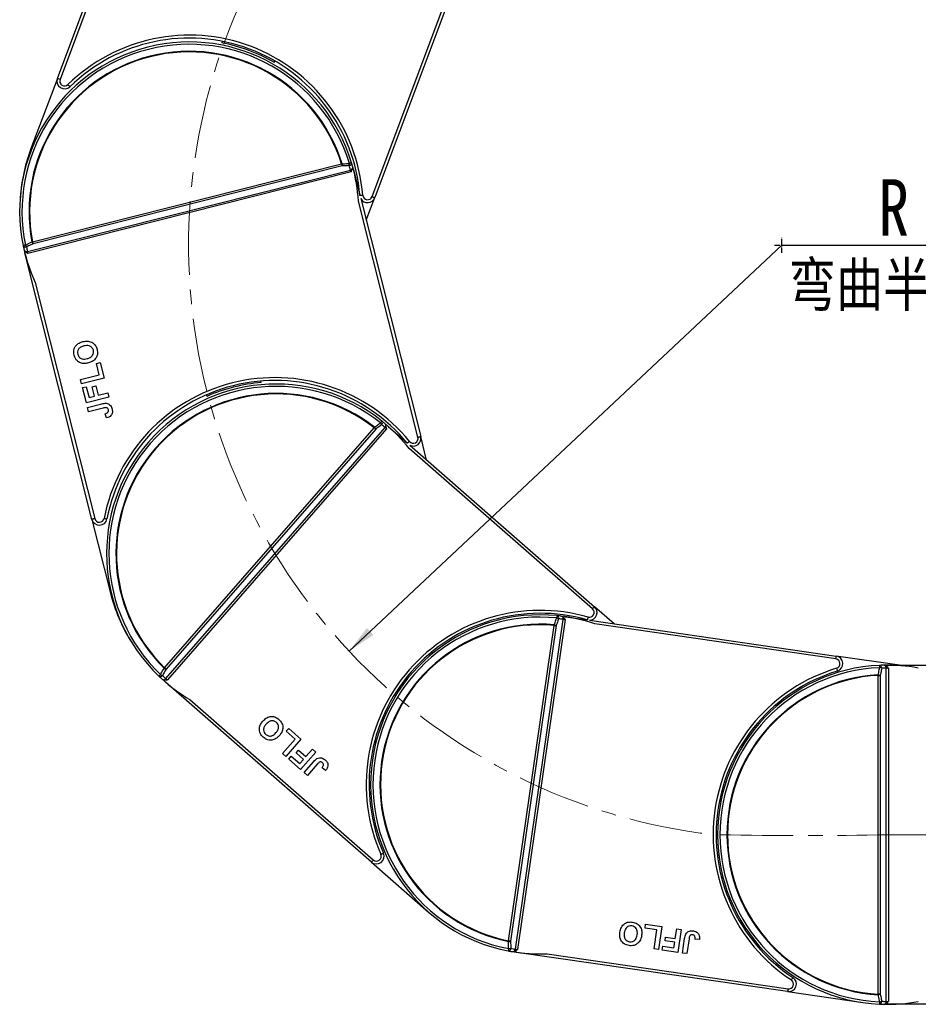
# Model space of a CAD drawing. Header units: millimetres. Extents: x -1055 to 1009, y -247 to 1211.
# Tile 18 of 51: x -298 to -65, y 328 to 584. Entities that reach past the tile are written whole.
import ezdxf

# ---------------------------------------------------------------- set-up
doc = ezdxf.new("R2010")
doc.units = ezdxf.units.MM
doc.linetypes.add('CENTER', pattern=[0.6, 0.375, -0.075, 0.075, -0.075])
doc.linetypes.add('CENTERX2', pattern=[20.32, 12.7, -2.54, 2.54, -2.54])
doc.styles.get("Standard").update_dxf_attribs({"font": '仿宋_GB2312.ttf', "width": 0.8})
doc.styles.add('样式 1', font='仿宋_GB2312.ttf', dxfattribs={"width": 0.8, "height": 6})
doc.dimstyles.new('副本 ISO-35.1', dxfattribs={"dimtxt": 9, "dimasz": 7.5, "dimexe": 5, "dimexo": 0.625, "dimgap": 2.5, "dimtad": 1, "dimtoh": 1, "dimtxsty": 'Standard', "dimcen": 2.5, "dimadec": 0, "dimazin": 0, "dimtfac": 1, "dimtmove": 0, "dimatfit": 3, "dimfxl": 0, "dimarcsym": 0})

msp = doc.modelspace()

# ---------------------------------------------------------------- linework, layer by layer
at = {"color": 7, "linetype": 'Continuous', "lineweight": 25}
for p, q in [((-288.384, 568.537), (-263.445, 634.978)), ((-265.477, 627.432), (-287.681, 568.274)), ((-206.698, 537.877), (-184.493, 597.036)), ((-183.625, 597.216), (-205.996, 537.614)), ((-245.565, 578.179), (-245.707, 577.799)), ((-232.038, 572.669), (-231.896, 573.048)), ((-288.384, 568.537), (-295.314, 550.073)), ((-296.141, 523.649), (-212.275, 544.777)), ((-212.139, 544.265), (-296.018, 523.133)), ((-294.827, 526.137), (-214.611, 546.345)), ((-214.481, 545.831), (-294.697, 525.622)), ((-212.026, 544.457), (-211.737, 545.151)), ((-211.412, 544.448), (-209.879, 538.364)), ((-194.802, 475.448), (-210.239, 536.722)), ((-209.627, 537.364), (-194.075, 475.631)), ((-208.206, 531.724), (-205.996, 537.614)), ((-279.408, 454.133), (-296.745, 522.95)), ((-294.118, 515.59), (-278.681, 454.316)), ((-278.262, 494.61), (-277.292, 494.855)), ((-277.51, 491.627), (-278.262, 494.61)), ((-277.292, 494.855), (-276.259, 490.752)), ((-282.359, 490.405), (-277.51, 491.627)), ((-276.259, 490.752), (-282.077, 489.286)), ((-282.077, 489.286), (-282.359, 490.405)), ((-281.833, 488.317), (-280.863, 488.561)), ((-280.837, 484.363), (-281.833, 488.317)), ((-280.863, 488.561), (-280.149, 485.727)), ((-279.352, 488.545), (-278.382, 488.789)), ((-278.732, 486.084), (-279.352, 488.545)), ((-278.382, 488.789), (-277.762, 486.328)), ((-235.445, 489.616), (-235.544, 490.01)), ((-275.019, 485.829), (-280.837, 484.363)), ((-280.149, 485.727), (-278.732, 486.084)), ((-277.762, 486.328), (-275.3, 486.948)), ((-275.3, 486.948), (-275.019, 485.829)), ((-249.701, 486.443), (-249.602, 486.05)), ((-280.536, 483.17), (-276.868, 484.094)), ((-280.254, 482.051), (-280.536, 483.17)), ((-276.489, 483), (-280.254, 482.051)), ((-275.643, 480.436), (-276, 481.536)), ((-260.559, 415.61), (-206.129, 477.902)), ((-260.223, 412.817), (-203.316, 477.944)), ((-202.928, 477.823), (-203.086, 478.557)), ((-202.419, 478.165), (-197.694, 474.037)), ((-205.729, 477.554), (-260.16, 415.261)), ((-202.912, 477.6), (-259.828, 412.463)), ((-192.538, 469.531), (-194.075, 475.631)), ((-196.918, 473.358), (-148.978, 431.469)), ((-149.472, 430.905), (-197.055, 472.482)), ((-279.408, 454.133), (-274.59, 435.008)), ((-143.907, 427.039), (-148.978, 431.469)), ((-169.504, 342.595), (-157.087, 428.186)), ((-156.561, 428.117), (-168.98, 342.513)), ((-156.696, 428.295), (-157.227, 428.826)), ((-156.454, 428.859), (-150.876, 428.05)), ((-150.281, 427.963), (-86.222, 418.67)), ((-86.329, 417.928), (-148.863, 427)), ((-171.303, 344.758), (-159.427, 426.624)), ((-158.902, 426.548), (-170.778, 344.682)), ((-190.949, 419.406), (-191.254, 419.673)), ((-69.846, 416.294), (-86.222, 418.67)), ((-260.559, 415.61), (-260.662, 415.505)), ((-72.869, 415.701), (-73.471, 416.151)), ((-73.24, 329.051), (-73.24, 415.538)), ((-73.021, 416.294), (-72.71, 416.294)), ((-72.865, 415.544), (-72.71, 415.544)), ((-72.71, 416.294), (-1.743, 416.294)), ((-72.71, 416.294), (-72.71, 416.293)), ((-72.71, 415.544), (-72.71, 329.044)), ((-206.881, 365.203), (-260.321, 411.898)), ((-75.331, 330.933), (-75.331, 413.656)), ((-75.331, 413.656), (-74.801, 413.656)), ((-74.801, 413.656), (-74.801, 330.933)), ((-253.97, 407.345), (-206.387, 365.767)), ((-200.861, 408.679), (-200.556, 408.412)), ((-228.989, 399.128), (-228.331, 399.881)), ((-226.672, 397.104), (-228.989, 399.128)), ((-228.331, 399.881), (-225.145, 397.098)), ((-229.962, 393.339), (-226.672, 397.104)), ((-225.145, 397.098), (-229.093, 392.579)), ((-226.431, 393.522), (-225.773, 394.275)), ((-224.52, 391.852), (-226.431, 393.522)), ((-225.773, 394.275), (-223.862, 392.605)), ((-221.322, 393.757), (-225.27, 389.239)), ((-223.862, 392.605), (-222.191, 394.516)), ((-222.191, 394.516), (-221.322, 393.757)), ((-229.093, 392.579), (-229.962, 393.339)), ((-228.34, 391.921), (-227.682, 392.674)), ((-225.27, 389.239), (-228.34, 391.921)), ((-227.682, 392.674), (-225.481, 390.751)), ((-225.481, 390.751), (-224.52, 391.852)), ((-224.343, 388.429), (-221.855, 391.277)), ((-223.475, 387.67), (-224.343, 388.429)), ((-220.919, 390.594), (-223.475, 387.67)), ((-218.765, 388.968), (-219.684, 389.67)), ((-114.913, 385.748), (-115.315, 385.807)), ((-117.411, 371.358), (-117.01, 371.3)), ((-206.881, 365.203), (-192.029, 352.226)), ((-135.844, 348.063), (-135.7, 349.052)), ((-132.799, 347.621), (-135.844, 348.063)), ((-135.7, 349.052), (-131.513, 348.445)), ((-133.516, 342.673), (-132.799, 347.621)), ((-131.513, 348.445), (-132.375, 342.507)), ((-127.995, 345.37), (-127.631, 347.882)), ((-127.631, 347.882), (-126.489, 347.716)), ((-126.489, 347.716), (-127.35, 341.778)), ((-130.651, 344.744), (-130.507, 345.734)), ((-130.507, 345.734), (-127.995, 345.37)), ((-126.132, 341.602), (-125.589, 345.345)), ((-124.433, 345.279), (-124.99, 341.436)), ((-121.741, 345.084), (-122.894, 345.174)), ((-132.375, 342.507), (-133.516, 342.673)), ((-131.385, 342.364), (-131.241, 343.353)), ((-127.35, 341.778), (-131.385, 342.364)), ((-131.241, 343.353), (-128.349, 342.934)), ((-128.139, 344.38), (-130.651, 344.744)), ((-128.349, 342.934), (-128.139, 344.38)), ((-98.856, 331.582), (-169.088, 341.77)), ((-161.282, 341.396), (-98.748, 332.324)), ((-124.99, 341.436), (-126.132, 341.602)), ((-98.856, 331.582), (-79.338, 328.75)), ((-74.801, 330.933), (-75.331, 330.933)), ((-72.71, 328.294), (-73.021, 328.294)), ((-72.865, 329.044), (-72.71, 329.044)), ((-72.71, 328.296), (-72.71, 328.294)), ((-1.743, 328.294), (-72.71, 328.294))]:
    msp.add_line(p, q, dxfattribs=at)
at = {"color": 1, "linetype": 'CENTER', "ltscale": 3.556}
for p, q in [((-100.312, 523.329), (-100.312, 527.179)), ((-102.237, 525.254), (-98.387, 525.254))]:
    msp.add_line(p, q, dxfattribs=at)
at = {"color": 1, "linetype": 'CENTERX2', "lineweight": 13, "ltscale": 1.5}
msp.add_line((-72.71, 372.294), (403.772, 372.294), dxfattribs=at)
at = {"color": 7, "linetype": 'Continuous', "lineweight": 25, "flags": 128}
for points in [[(-287.681, 568.274), (-287.818, 568.325), (-287.95, 568.374), (-288.072, 568.42), (-288.178, 568.46), (-288.265, 568.493), (-288.33, 568.517), (-288.37, 568.532), (-288.384, 568.537)], [(-285.638, 566.939), (-285.536, 566.835), (-285.438, 566.734), (-285.348, 566.641), (-285.268, 566.56), (-285.203, 566.493), (-285.155, 566.443), (-285.125, 566.413), (-285.115, 566.402)], [(-214.47, 546.389), (-214.488, 546.384), (-214.505, 546.378), (-214.523, 546.373), (-214.54, 546.367), (-214.558, 546.362), (-214.576, 546.356), (-214.593, 546.351), (-214.611, 546.345)], [(-214.611, 546.345), (-214.593, 546.274), (-214.575, 546.203), (-214.558, 546.134), (-214.541, 546.067), (-214.525, 546.002), (-214.509, 545.941), (-214.495, 545.884), (-214.481, 545.831)], [(-212.014, 546.658), (-212.025, 546.655), (-212.056, 546.645), (-212.108, 546.63), (-212.177, 546.609), (-212.263, 546.583), (-212.363, 546.553), (-212.474, 546.52), (-212.592, 546.485)], [(-212.177, 544.415), (-212.172, 544.397), (-212.168, 544.378), (-212.163, 544.359), (-212.158, 544.341), (-212.153, 544.322), (-212.149, 544.303), (-212.144, 544.284), (-212.139, 544.265)], [(-211.488, 544.749), (-211.478, 544.712), (-211.469, 544.675), (-211.459, 544.637), (-211.45, 544.599), (-211.44, 544.562), (-211.431, 544.524), (-211.421, 544.486), (-211.412, 544.448)], [(-206.698, 537.877), (-206.561, 537.826), (-206.429, 537.776), (-206.308, 537.731), (-206.202, 537.691), (-206.114, 537.658), (-206.049, 537.634), (-206.009, 537.619), (-205.996, 537.614)], [(-296.671, 525.303), (-296.792, 525.278), (-296.905, 525.255), (-297.007, 525.234), (-297.095, 525.216), (-297.166, 525.201), (-297.219, 525.19), (-297.251, 525.184), (-297.262, 525.182)], [(-294.827, 526.137), (-294.845, 526.133), (-294.863, 526.13), (-294.881, 526.126), (-294.9, 526.122), (-294.918, 526.119), (-294.936, 526.116), (-294.954, 526.112), (-294.971, 526.109)], [(-294.697, 525.622), (-294.711, 525.675), (-294.725, 525.732), (-294.741, 525.794), (-294.757, 525.858), (-294.774, 525.925), (-294.791, 525.995), (-294.809, 526.065), (-294.827, 526.137)], [(-296.745, 522.95), (-296.755, 522.988), (-296.764, 523.026), (-296.774, 523.064), (-296.784, 523.101), (-296.793, 523.139), (-296.802, 523.177), (-296.812, 523.214), (-296.821, 523.251)], [(-296.745, 522.95), (-296.745, 522.95), (-296.745, 522.95), (-296.745, 522.95), (-296.745, 522.95), (-296.745, 522.95), (-296.745, 522.95), (-296.745, 522.95), (-296.744, 522.95)], [(-296.056, 523.284), (-296.051, 523.265), (-296.047, 523.247), (-296.042, 523.228), (-296.037, 523.209), (-296.032, 523.19), (-296.028, 523.171), (-296.023, 523.152), (-296.018, 523.133)], [(-206.038, 478.018), (-206.05, 478.004), (-206.061, 477.99), (-206.072, 477.975), (-206.083, 477.961), (-206.095, 477.946), (-206.106, 477.932), (-206.117, 477.917), (-206.129, 477.902)], [(-206.129, 477.902), (-206.073, 477.854), (-206.019, 477.806), (-205.965, 477.759), (-205.913, 477.714), (-205.863, 477.67), (-205.815, 477.628), (-205.771, 477.589), (-205.729, 477.554)], [(-204.173, 479.638), (-204.179, 479.63), (-204.2, 479.604), (-204.233, 479.562), (-204.279, 479.505), (-204.334, 479.435), (-204.399, 479.354), (-204.471, 479.263), (-204.548, 479.167)], [(-202.653, 478.369), (-202.624, 478.344), (-202.595, 478.319), (-202.565, 478.293), (-202.536, 478.268), (-202.507, 478.242), (-202.478, 478.216), (-202.448, 478.19), (-202.419, 478.165)], [(-203.029, 477.702), (-203.015, 477.69), (-203, 477.677), (-202.986, 477.664), (-202.971, 477.651), (-202.956, 477.639), (-202.942, 477.626), (-202.927, 477.613), (-202.912, 477.6)], [(-194.802, 475.448), (-194.66, 475.484), (-194.524, 475.518), (-194.398, 475.55), (-194.288, 475.577), (-194.197, 475.6), (-194.13, 475.617), (-194.089, 475.627), (-194.075, 475.631)], [(-278.681, 454.316), (-278.823, 454.28), (-278.959, 454.246), (-279.085, 454.214), (-279.195, 454.187), (-279.286, 454.164), (-279.353, 454.147), (-279.394, 454.136), (-279.408, 454.133)], [(-276.242, 454.383), (-276.098, 454.355), (-275.96, 454.328), (-275.833, 454.303), (-275.721, 454.281), (-275.63, 454.264), (-275.562, 454.25), (-275.52, 454.242), (-275.506, 454.239)], [(-149.472, 430.905), (-149.375, 431.015), (-149.283, 431.121), (-149.197, 431.218), (-149.123, 431.304), (-149.061, 431.374), (-149.016, 431.426), (-148.988, 431.459), (-148.978, 431.469)], [(-159.414, 426.77), (-159.415, 426.752), (-159.417, 426.734), (-159.419, 426.716), (-159.42, 426.697), (-159.422, 426.679), (-159.423, 426.661), (-159.425, 426.642), (-159.427, 426.624)], [(-158.727, 429.143), (-158.728, 429.132), (-158.731, 429.1), (-158.736, 429.047), (-158.743, 428.974), (-158.752, 428.885), (-158.763, 428.781), (-158.774, 428.666), (-158.786, 428.543)], [(-156.761, 428.903), (-156.723, 428.898), (-156.685, 428.892), (-156.647, 428.887), (-156.608, 428.881), (-156.57, 428.876), (-156.531, 428.87), (-156.492, 428.864), (-156.454, 428.859)], [(-156.715, 428.139), (-156.696, 428.136), (-156.677, 428.133), (-156.658, 428.131), (-156.639, 428.128), (-156.619, 428.125), (-156.6, 428.122), (-156.581, 428.119), (-156.561, 428.117)], [(-156.454, 428.859), (-156.454, 428.859), (-156.454, 428.859), (-156.454, 428.859), (-156.454, 428.858), (-156.454, 428.858), (-156.454, 428.858), (-156.454, 428.858), (-156.454, 428.858)], [(-159.427, 426.624), (-159.354, 426.613), (-159.282, 426.603), (-159.211, 426.592), (-159.143, 426.582), (-159.077, 426.573), (-159.014, 426.564), (-158.956, 426.555), (-158.902, 426.548)], [(-86.329, 417.928), (-86.308, 418.073), (-86.288, 418.212), (-86.269, 418.34), (-86.253, 418.453), (-86.24, 418.545), (-86.23, 418.614), (-86.224, 418.656), (-86.222, 418.67)], [(-260.16, 415.261), (-260.201, 415.297), (-260.245, 415.336), (-260.293, 415.377), (-260.343, 415.421), (-260.395, 415.467), (-260.449, 415.514), (-260.504, 415.562), (-260.559, 415.61)], [(-86.145, 415.495), (-86.103, 415.355), (-86.062, 415.22), (-86.024, 415.096), (-85.991, 414.987), (-85.964, 414.898), (-85.944, 414.832), (-85.932, 414.791), (-85.927, 414.777)], [(-75, 416.25), (-75, 416.239), (-74.998, 416.206), (-74.996, 416.153), (-74.993, 416.08), (-74.989, 415.99), (-74.984, 415.886), (-74.979, 415.771), (-74.973, 415.648)], [(-261.6, 413.874), (-261.685, 413.785), (-261.765, 413.702), (-261.837, 413.626), (-261.899, 413.561), (-261.949, 413.509), (-261.986, 413.47), (-262.009, 413.446), (-262.017, 413.439)], [(-260.321, 411.898), (-260.351, 411.924), (-260.38, 411.95), (-260.41, 411.975), (-260.439, 412.001), (-260.468, 412.026), (-260.497, 412.052), (-260.526, 412.077), (-260.555, 412.102)], [(-260.321, 411.898), (-260.321, 411.898), (-260.321, 411.898), (-260.321, 411.898), (-260.321, 411.898), (-260.321, 411.898), (-260.321, 411.899), (-260.321, 411.899), (-260.321, 411.899)], [(-259.945, 412.565), (-259.93, 412.552), (-259.916, 412.54), (-259.901, 412.527), (-259.887, 412.514), (-259.872, 412.501), (-259.857, 412.489), (-259.843, 412.476), (-259.828, 412.463)], [(-75.34, 413.803), (-75.339, 413.784), (-75.338, 413.766), (-75.337, 413.748), (-75.336, 413.73), (-75.335, 413.711), (-75.334, 413.693), (-75.332, 413.674), (-75.331, 413.656)], [(-206.387, 365.767), (-206.484, 365.657), (-206.576, 365.551), (-206.661, 365.454), (-206.736, 365.368), (-206.798, 365.298), (-206.843, 365.246), (-206.871, 365.214), (-206.881, 365.203)], [(-204.42, 367.211), (-204.286, 367.27), (-204.157, 367.327), (-204.039, 367.379), (-203.935, 367.424), (-203.849, 367.462), (-203.786, 367.49), (-203.747, 367.507), (-203.733, 367.513)], [(-171.234, 342.735), (-171.258, 342.614), (-171.279, 342.501), (-171.299, 342.398), (-171.316, 342.31), (-171.329, 342.239), (-171.34, 342.186), (-171.346, 342.154), (-171.348, 342.143)], [(-171.303, 344.758), (-171.307, 344.74), (-171.31, 344.722), (-171.314, 344.704), (-171.318, 344.686), (-171.321, 344.668), (-171.325, 344.65), (-171.329, 344.632), (-171.332, 344.614)], [(-170.778, 344.682), (-170.832, 344.69), (-170.891, 344.698), (-170.953, 344.707), (-171.019, 344.717), (-171.088, 344.727), (-171.158, 344.737), (-171.23, 344.748), (-171.303, 344.758)], [(-169.134, 342.535), (-169.115, 342.532), (-169.096, 342.529), (-169.076, 342.527), (-169.057, 342.524), (-169.038, 342.521), (-169.019, 342.518), (-168.999, 342.515), (-168.98, 342.513)], [(-169.088, 341.77), (-169.126, 341.776), (-169.165, 341.782), (-169.204, 341.787), (-169.242, 341.793), (-169.281, 341.798), (-169.319, 341.804), (-169.357, 341.809), (-169.395, 341.815)], [(-169.088, 341.77), (-169.088, 341.77), (-169.088, 341.77), (-169.088, 341.771), (-169.088, 341.771), (-169.088, 341.771), (-169.088, 341.771), (-169.088, 341.771), (-169.087, 341.771)], [(-97.88, 334.604), (-97.8, 334.727), (-97.722, 334.844), (-97.651, 334.952), (-97.588, 335.047), (-97.537, 335.125), (-97.499, 335.183), (-97.475, 335.219), (-97.467, 335.231)], [(-98.748, 332.324), (-98.769, 332.179), (-98.789, 332.04), (-98.808, 331.912), (-98.824, 331.799), (-98.837, 331.707), (-98.847, 331.638), (-98.853, 331.596), (-98.856, 331.582)], [(-75.331, 330.933), (-75.332, 330.915), (-75.334, 330.896), (-75.335, 330.878), (-75.336, 330.859), (-75.337, 330.841), (-75.338, 330.823), (-75.339, 330.805), (-75.34, 330.786)], [(-74.973, 328.941), (-74.979, 328.818), (-74.984, 328.703), (-74.989, 328.599), (-74.993, 328.509), (-74.996, 328.436), (-74.998, 328.383), (-75, 328.35), (-75, 328.339)]]:
    msp.add_lwpolyline(points, dxfattribs=at)
at = {"color": 8, "linetype": 'Continuous', "lineweight": 25, "flags": 128}
for points in [[(-209.114, 538.217), (-209.26, 538.205), (-209.4, 538.194), (-209.53, 538.183), (-209.643, 538.174), (-209.736, 538.167), (-209.805, 538.161), (-209.845, 538.158)], [(-196.982, 474.351), (-197.095, 474.258), (-197.204, 474.169), (-197.304, 474.087), (-197.392, 474.015), (-197.464, 473.956), (-197.518, 473.912), (-197.549, 473.887)], [(-150.638, 428.762), (-150.679, 428.621), (-150.718, 428.486), (-150.753, 428.361), (-150.785, 428.252), (-150.81, 428.162), (-150.829, 428.096), (-150.841, 428.055), (-150.844, 428.043)]]:
    msp.add_lwpolyline(points, dxfattribs=at)
at = {"color": 1, "linetype": 'CENTERX2', "lineweight": 13, "ltscale": 1.5}
for centre, radius, start, end in [((-100.312, 525.254), 153.999, 107.73374, 263.34044), ((-94.564, 1484.505), 1112.425, 268.874346, 271.125671)]:
    msp.add_arc(centre, radius, start, end, dxfattribs=at)
at = {"color": 7, "linetype": 'Continuous', "lineweight": 25}
for centre, radius, start, end in [((-254.154, 534), 44, 16.7188, 191.56162), ((-254.12, 534.611), 45.15, 4.58029, 134.27332), ((-254.12, 534.611), 44.4, 4.58029, 134.27332), ((-254.12, 534.611), 44, 59.87676, 78.97686), ((-254.154, 534), 43.397, 16.7188, 191.56162), ((-254.154, 534), 41.573, 17.33773, 190.94269), ((-254.154, 534), 41.426, 17.33773, 190.94269), ((-286.511, 567.834), 2, 159.42681, 314.27332), ((-286.511, 567.834), 1.25, 159.42681, 314.27332), ((-254.12, 534.611), 44, 159.42681, 177.18184), ((-217.56, 546.17), 3.098, 353.71831, 4.05769), ((-212.689, 546.6), 0.677, 277.30433, 4.92394), ((-215.671, 546.269), 3.087, 353.66192, 4.00982), ((-254.025, 533.486), 43.25, 15.13383, 16.7188), ((-212.471, 545.635), 0.88, 282.86696, 326.58551), ((-213.041, 547.851), 3.543, 284.12413, 286.66454), ((-254.154, 534), 44, 15.54547, 16.7188), ((-254.154, 534), 44, 3.54619, 15.54547), ((-211.407, 544.426), 0.0227, 102.64095, 105.43153), ((-207.868, 538.316), 2, 208.42921, 339.42681), ((-207.868, 538.316), 1.25, 184.58029, 339.42681), ((-296.64, 525.45), 0.677, 203.35675, 290.97523), ((-254.154, 534), 44, 191.56162, 192.73496), ((-254.154, 534), 44, 192.73496, 204.73423), ((-293.858, 526.571), 3.085, 204.27024, 214.62221), ((-254.025, 533.486), 43.25, 191.56162, 193.1466), ((-292.146, 527.38), 3.098, 204.22642, 214.56291), ((-296.375, 524.497), 0.88, 241.69567, 285.41436), ((-296.931, 526.757), 3.582, 281.63287, 284.14529), ((-231.924, 445.757), 45.15, 39.2937, 168.98673), ((-231.604, 445.236), 44, 51.43221, 226.27503), ((-231.924, 445.757), 44.4, 39.2937, 168.98673), ((-231.604, 445.236), 43.397, 51.43221, 226.27503), ((-231.924, 445.757), 44, 94.59016, 113.69026), ((-231.604, 445.236), 41.573, 52.05114, 225.65609), ((-231.604, 445.236), 41.426, 52.05114, 225.65609), ((-208.454, 476.078), 3.098, 28.43296, 38.76986), ((-206.957, 477.236), 3.087, 28.37645, 38.7221), ((-204.694, 479.206), 0.677, 312.01921, 39.6382), ((-231.205, 444.887), 43.25, 49.84723, 51.43221), ((-231.604, 445.236), 44, 50.25887, 51.43221), ((-231.604, 445.236), 44, 38.2596, 50.25887), ((-203.965, 478.537), 0.88, 317.5866, 1.29277), ((-205.713, 480.048), 3.564, 318.84485, 321.37001), ((-202.473, 478.212), 0.0718, 318.45383, 319.32199), ((-196.014, 475.142), 1.25, 219.2937, 14.14021), ((-196.014, 475.142), 2, 243.14261, 14.14021), ((-277.469, 454.622), 2, 194.14021, 348.98673), ((-277.469, 454.622), 1.25, 194.14021, 348.98673), ((-231.924, 445.757), 44, 194.14021, 211.89524), ((-163.078, 385.359), 45.15, 74.0071, 203.70013), ((-163.078, 385.359), 44.4, 74.0071, 203.70013), ((-163.078, 385.359), 44, 84.32421, 259.16703), ((-150.294, 429.963), 1.25, 254.0071, 48.85362), ((-150.294, 429.963), 2, 270.36142, 48.85362), ((-163.078, 385.359), 43.397, 84.32421, 259.16703), ((-163.078, 385.359), 41.573, 84.94314, 258.5481), ((-163.078, 385.359), 41.426, 84.94314, 258.5481), ((-160.39, 423.827), 3.101, 61.32822, 71.65562), ((-159.759, 425.616), 3.085, 61.26417, 71.61811), ((-158.93, 428.497), 0.677, 344.91248, 72.52596), ((-163.078, 385.359), 44, 83.15088, 84.32421), ((-162.553, 385.283), 43.25, 82.73924, 84.32421), ((-163.078, 385.359), 44, 71.1516, 83.15088), ((-157.955, 428.332), 0.88, 350.47351, 34.18796), ((-160.207, 428.647), 3.529, 351.72783, 354.27834), ((-86.509, 416.691), 1.25, 286.89911, 81.74562), ((-86.509, 416.691), 2, 286.89911, 81.74562), ((-259.064, 418.158), 3.097, 238.93805, 249.27802), ((-73.021, 372.294), 45.15, 106.89911, 236.59214), ((-73.021, 372.294), 44.4, 106.89911, 236.59214), ((-73.021, 372.294), 44, 92.57859, 267.42141), ((-73.021, 372.294), 43.397, 92.57859, 267.42141), ((-73.021, 372.294), 44, 91.40525, 92.57859), ((-75.109, 415.581), 0.677, 353.16625, 80.78329), ((-75.516, 412.608), 3.088, 69.52484, 79.86861), ((-72.49, 372.294), 43.25, 90.99361, 92.57859), ((-73.021, 372.294), 44, 79.40598, 91.40525), ((-74.12, 415.557), 0.88, 358.72835, 42.44476), ((-76.418, 415.545), 3.553, 359.98923, 2.52229), ((-261.658, 414.013), 0.677, 238.07002, 325.68966), ((-231.604, 445.236), 44, 226.27503, 227.44836), ((-260.009, 416.52), 3.087, 238.98493, 249.33087), ((-231.604, 445.236), 44, 227.44836, 239.44763), ((-231.205, 444.887), 43.25, 226.27503, 227.86), ((-260.898, 413.38), 0.879, 276.40365, 320.129), ((-262.597, 414.88), 3.52, 316.32066, 318.87748), ((-73.021, 372.294), 41.573, 93.19752, 266.80248), ((-73.021, 372.294), 41.426, 93.19752, 266.80248), ((-75.883, 410.75), 3.1, 69.58025, 79.91098), ((-205.565, 366.709), 2, 228.85362, 23.70013), ((-205.565, 366.709), 1.25, 228.85362, 23.70013), ((-171.359, 342.821), 0.677, 270.96459, 358.57837), ((-171.431, 347.711), 3.099, 271.83399, 282.16828), ((-171.336, 345.823), 3.089, 271.88136, 282.22067), ((-162.553, 385.283), 43.25, 259.16703, 260.75201), ((-170.377, 342.702), 0.88, 309.30251, 353.01697), ((-172.676, 343.049), 3.579, 349.22885, 351.74283), ((-163.078, 385.359), 44, 259.16703, 260.34037), ((-163.078, 385.359), 44, 260.34037, 272.33964), ((-98.568, 333.561), 2, 261.74562, 56.59214), ((-98.568, 333.561), 1.25, 261.74562, 56.59214), ((-75.883, 333.838), 3.1, 280.08902, 290.41975), ((-75.109, 329.008), 0.677, 279.21527, 6.83518), ((-73.021, 372.294), 44, 267.42141, 268.59475), ((-75.516, 331.981), 3.088, 280.13139, 290.47516), ((-72.49, 372.294), 43.25, 267.42141, 269.00639), ((-73.021, 372.294), 44, 268.59475, 280.59402), ((-74.12, 329.031), 0.88, 317.55851, 1.27021), ((-76.415, 329.044), 3.55, 357.47654, 0.01194)]:
    msp.add_arc(centre, radius, start, end, dxfattribs=at)
for points, knots in [([(-212.603, 545.928), (-212.8, 545.918), (-213.426, 545.886), (-214.052, 545.853), (-214.481, 545.831)], [0, 0, 0, 0, 0.3144648, 1, 1, 1, 1]), ([(-214.47, 546.389), (-214.041, 546.411), (-213.415, 546.443), (-212.789, 546.475), (-212.592, 546.485)], [0, 0, 0, 0, 0.6855366, 1, 1, 1, 1]), ([(-212.177, 544.415), (-212.191, 544.472), (-212.226, 544.607), (-212.257, 544.715), (-212.275, 544.777)], [0, 0, 0, 0, 0.4157113, 1, 1, 1, 1]), ([(-212.139, 544.265), (-212.138, 544.266), (-212.1, 544.33), (-212.062, 544.395), (-212.026, 544.457)], [0, 0, 0, 0, 0.024536, 1, 1, 1, 1]), ([(-211.737, 545.151), (-211.721, 545.291), (-211.696, 545.508), (-211.746, 545.719), (-211.764, 545.792)], [0, 0, 0, 0, 0.64984604, 1, 1, 1, 1]), ([(-297.072, 524.301), (-297.023, 524.142), (-296.958, 523.934), (-296.824, 523.763), (-296.792, 523.723)], [0, 0, 0, 0, 0.7597005, 1, 1, 1, 1]), ([(-296.671, 525.303), (-296.228, 525.513), (-295.661, 525.782), (-295.094, 526.05), (-294.971, 526.109)], [0, 0, 0, 0, 0.7828235, 1, 1, 1, 1]), ([(-294.697, 525.622), (-295.086, 525.438), (-295.653, 525.17), (-296.219, 524.902), (-296.397, 524.818)], [0, 0, 0, 0, 0.68553646, 1, 1, 1, 1]), ([(-296.792, 523.723), (-296.64, 523.577), (-296.457, 523.403), (-296.244, 523.271), (-296.209, 523.249)], [0, 0, 0, 0, 0.83524646, 1, 1, 1, 1]), ([(-296.209, 523.249), (-296.147, 523.211), (-296.084, 523.172), (-296.02, 523.134), (-296.018, 523.133)], [0, 0, 0, 0, 0.9754276, 1, 1, 1, 1]), ([(-296.141, 523.649), (-296.127, 523.585), (-296.104, 523.476), (-296.07, 523.34), (-296.056, 523.284)], [0, 0, 0, 0, 0.5842834, 1, 1, 1, 1]), ([(-284.029, 496.719), (-284.097, 497.163), (-284.233, 498.049), (-283.652, 499.219), (-282.737, 499.93), (-282.069, 500.137), (-281.734, 500.241)], [0, 0, 0, 0, 0.2798263, 0.5586384, 0.7789876, 1, 1, 1, 1]), ([(-281.48, 499.115), (-281.751, 499.034), (-282.291, 498.872), (-282.91, 498.343), (-283.171, 497.637), (-283.099, 497.197), (-283.063, 496.977)], [0, 0, 0, 0, 0.2810973, 0.5600097, 0.7797042, 1, 1, 1, 1]), ([(-281.734, 500.241), (-281.297, 500.32), (-280.425, 500.479), (-279.211, 500.063), (-278.394, 499.232), (-278.175, 498.57), (-278.066, 498.238)], [0, 0, 0, 0, 0.2805623, 0.5594773, 0.7794269, 1, 1, 1, 1]), ([(-279.035, 497.992), (-279.14, 498.259), (-279.351, 498.794), (-280.302, 499.326), (-281.033, 499.195), (-281.48, 499.115)], [0, 0, 0, 0, 0.2799846, 0.5597515, 1, 1, 1, 1]), ([(-278.066, 498.238), (-277.996, 497.798), (-277.857, 496.92), (-278.42, 495.753), (-279.322, 495.037), (-279.985, 494.831), (-280.317, 494.727)], [0, 0, 0, 0, 0.2799409, 0.5587151, 0.77905, 1, 1, 1, 1]), ([(-283.491, 495.55), (-283.623, 495.754), (-283.859, 496.118), (-283.977, 496.535), (-284.029, 496.719)], [0, 0, 0, 0, 0.5595611, 1, 1, 1, 1]), ([(-283.063, 496.977), (-282.961, 496.708), (-282.758, 496.171), (-281.816, 495.623), (-281.085, 495.756), (-280.637, 495.837)], [0, 0, 0, 0, 0.2802674, 0.5598729, 1, 1, 1, 1]), ([(-280.637, 495.837), (-280.365, 495.919), (-279.823, 496.084), (-279.215, 496.627), (-278.936, 497.327), (-279.002, 497.77), (-279.035, 497.992)], [0, 0, 0, 0, 0.2810107, 0.5601226, 0.7799429, 1, 1, 1, 1]), ([(-281.861, 494.615), (-282.214, 494.709), (-282.845, 494.877), (-283.294, 495.344), (-283.491, 495.55)], [0, 0, 0, 0, 0.5599528, 1, 1, 1, 1]), ([(-280.317, 494.727), (-280.603, 494.664), (-281.113, 494.55), (-281.633, 494.595), (-281.861, 494.615)], [0, 0, 0, 0, 0.5601646, 1, 1, 1, 1]), ([(-276.868, 484.094), (-276.659, 484.145), (-276.284, 484.237), (-275.899, 484.243), (-275.73, 484.246)], [0, 0, 0, 0, 0.5602857, 1, 1, 1, 1]), ([(-275.144, 482.55), (-275.187, 482.683), (-275.252, 482.882), (-275.47, 483.065), (-275.879, 483.157), (-276.218, 483.07), (-276.489, 483)], [0, 0, 0, 0, 0.24940608, 0.37443453, 0.49945625, 1, 1, 1, 1]), ([(-275.73, 484.246), (-275.514, 484.203), (-275.08, 484.118), (-274.45, 483.595), (-274.268, 483.053), (-274.157, 482.722)], [0, 0, 0, 0, 0.2801135, 0.5603045, 1, 1, 1, 1]), ([(-276, 481.536), (-275.861, 481.577), (-275.613, 481.651), (-275.405, 481.803), (-275.314, 481.87)], [0, 0, 0, 0, 0.560982, 1, 1, 1, 1]), ([(-274.157, 482.722), (-274.106, 482.433), (-274.005, 481.857), (-274.371, 481.078), (-274.989, 480.637), (-275.425, 480.503), (-275.643, 480.436)], [0, 0, 0, 0, 0.2802358, 0.5584237, 0.7788348, 1, 1, 1, 1]), ([(-275.314, 481.87), (-275.269, 481.923), (-275.18, 482.027), (-275.101, 482.267), (-275.128, 482.443), (-275.144, 482.55)], [0, 0, 0, 0, 0.2807398, 0.5609433, 1, 1, 1, 1]), ([(-206.038, 478.018), (-205.698, 478.281), (-205.201, 478.664), (-204.705, 479.046), (-204.548, 479.167)], [0, 0, 0, 0, 0.6855388, 1, 1, 1, 1]), ([(-204.241, 478.703), (-204.397, 478.582), (-204.893, 478.199), (-205.389, 477.816), (-205.729, 477.554)], [0, 0, 0, 0, 0.3144645, 1, 1, 1, 1]), ([(-203.086, 478.557), (-203.153, 478.682), (-203.256, 478.874), (-203.417, 479.019), (-203.474, 479.069)], [0, 0, 0, 0, 0.64985527, 1, 1, 1, 1]), ([(-203.029, 477.702), (-203.073, 477.74), (-203.179, 477.832), (-203.265, 477.903), (-203.316, 477.944)], [0, 0, 0, 0, 0.41570524, 1, 1, 1, 1]), ([(-202.912, 477.6), (-202.912, 477.602), (-202.917, 477.676), (-202.923, 477.75), (-202.928, 477.823)], [0, 0, 0, 0, 0.0245468, 1, 1, 1, 1]), ([(-159.414, 426.77), (-159.27, 427.175), (-159.061, 427.767), (-158.852, 428.358), (-158.786, 428.543)], [0, 0, 0, 0, 0.68553172, 1, 1, 1, 1]), ([(-158.276, 428.321), (-158.342, 428.135), (-158.55, 427.544), (-158.759, 426.953), (-158.902, 426.548)], [0, 0, 0, 0, 0.3144649, 1, 1, 1, 1]), ([(-157.227, 428.826), (-157.351, 428.895), (-157.542, 429), (-157.756, 429.033), (-157.831, 429.045)], [0, 0, 0, 0, 0.6498495, 1, 1, 1, 1]), ([(-156.715, 428.139), (-156.773, 428.147), (-156.911, 428.166), (-157.022, 428.179), (-157.087, 428.186)], [0, 0, 0, 0, 0.4157139, 1, 1, 1, 1]), ([(-156.561, 428.117), (-156.562, 428.118), (-156.607, 428.178), (-156.652, 428.237), (-156.696, 428.295)], [0, 0, 0, 0, 0.0245034, 1, 1, 1, 1]), ([(-261.6, 413.874), (-261.355, 414.3), (-261.043, 414.843), (-260.73, 415.387), (-260.662, 415.505)], [0, 0, 0, 0, 0.78282348, 1, 1, 1, 1]), ([(-260.16, 415.261), (-260.374, 414.889), (-260.688, 414.346), (-261, 413.802), (-261.099, 413.632)], [0, 0, 0, 0, 0.6855332, 1, 1, 1, 1]), ([(-75.34, 413.803), (-75.256, 414.224), (-75.134, 414.839), (-75.012, 415.454), (-74.973, 415.648)], [0, 0, 0, 0, 0.6855356, 1, 1, 1, 1]), ([(-74.436, 415.501), (-74.475, 415.307), (-74.596, 414.692), (-74.718, 414.077), (-74.801, 413.656)], [0, 0, 0, 0, 0.3144767, 1, 1, 1, 1]), ([(-73.471, 416.151), (-73.603, 416.201), (-73.807, 416.278), (-74.024, 416.28), (-74.1, 416.281)], [0, 0, 0, 0, 0.64984434, 1, 1, 1, 1]), ([(-72.865, 415.544), (-72.924, 415.544), (-73.064, 415.543), (-73.175, 415.54), (-73.24, 415.538)], [0, 0, 0, 0, 0.4157181, 1, 1, 1, 1]), ([(-72.71, 415.544), (-72.711, 415.546), (-72.764, 415.598), (-72.817, 415.651), (-72.869, 415.701)], [0, 0, 0, 0, 0.02453544, 1, 1, 1, 1]), ([(-261.359, 412.822), (-261.228, 412.72), (-261.056, 412.586), (-260.849, 412.522), (-260.8, 412.506)], [0, 0, 0, 0, 0.7597131, 1, 1, 1, 1]), ([(-260.8, 412.506), (-260.592, 412.474), (-260.343, 412.435), (-260.092, 412.447), (-260.051, 412.449)], [0, 0, 0, 0, 0.8352702, 1, 1, 1, 1]), ([(-260.223, 412.817), (-260.175, 412.772), (-260.093, 412.696), (-259.988, 412.604), (-259.945, 412.565)], [0, 0, 0, 0, 0.5842941, 1, 1, 1, 1]), ([(-260.051, 412.449), (-259.978, 412.453), (-259.904, 412.458), (-259.83, 412.463), (-259.828, 412.463)], [0, 0, 0, 0, 0.9753924, 1, 1, 1, 1]), ([(-234.93, 397.577), (-235.239, 397.904), (-235.855, 398.555), (-236.044, 399.847), (-235.697, 400.953), (-235.266, 401.503), (-235.05, 401.779)], [0, 0, 0, 0, 0.2798277, 0.558636, 0.7789879, 1, 1, 1, 1]), ([(-235.05, 401.779), (-234.736, 402.094), (-234.109, 402.721), (-232.875, 403.07), (-231.729, 402.852), (-231.172, 402.433), (-230.894, 402.223)], [0, 0, 0, 0, 0.2805572, 0.5594764, 0.7794261, 1, 1, 1, 1]), ([(-231.55, 401.468), (-231.789, 401.628), (-232.267, 401.947), (-233.351, 401.842), (-233.878, 401.318), (-234.2, 400.998)], [0, 0, 0, 0, 0.27998488, 0.55975097, 1, 1, 1, 1]), ([(-231.64, 398.784), (-231.463, 399.007), (-231.111, 399.451), (-230.921, 400.243), (-231.09, 400.978), (-231.396, 401.304), (-231.55, 401.468)], [0, 0, 0, 0, 0.281012, 0.5601337, 0.7799447, 1, 1, 1, 1]), ([(-230.894, 402.223), (-230.586, 401.9), (-229.971, 401.257), (-229.77, 399.978), (-230.104, 398.875), (-230.531, 398.328), (-230.745, 398.054)], [0, 0, 0, 0, 0.2799433, 0.5587155, 0.7790534, 1, 1, 1, 1]), ([(-234.2, 400.998), (-234.376, 400.777), (-234.728, 400.337), (-234.936, 399.55), (-234.748, 398.821), (-234.438, 398.5), (-234.283, 398.34)], [0, 0, 0, 0, 0.2810948, 0.5600058, 0.7797053, 1, 1, 1, 1]), ([(-234.283, 398.34), (-234.047, 398.177), (-233.574, 397.851), (-232.487, 397.937), (-231.962, 398.462), (-231.64, 398.784)], [0, 0, 0, 0, 0.2802675, 0.5598754, 1, 1, 1, 1]), ([(-233.823, 396.923), (-234.047, 397.015), (-234.449, 397.181), (-234.783, 397.456), (-234.93, 397.577)], [0, 0, 0, 0, 0.5595713, 1, 1, 1, 1]), ([(-231.95, 397.082), (-232.294, 396.958), (-232.908, 396.737), (-233.543, 396.866), (-233.823, 396.923)], [0, 0, 0, 0, 0.55995933, 1, 1, 1, 1]), ([(-230.745, 398.054), (-230.944, 397.839), (-231.299, 397.455), (-231.751, 397.196), (-231.95, 397.082)], [0, 0, 0, 0, 0.5601686, 1, 1, 1, 1]), ([(-221.855, 391.277), (-221.712, 391.439), (-221.456, 391.728), (-221.143, 391.952), (-221.006, 392.05)], [0, 0, 0, 0, 0.5603016, 1, 1, 1, 1]), ([(-221.006, 392.05), (-220.803, 392.138), (-220.399, 392.315), (-219.583, 392.244), (-219.124, 391.903), (-218.844, 391.694)], [0, 0, 0, 0, 0.2801246, 0.5603065, 1, 1, 1, 1]), ([(-219.558, 390.99), (-219.669, 391.075), (-219.836, 391.202), (-220.119, 391.228), (-220.508, 391.07), (-220.737, 390.806), (-220.919, 390.594)], [0, 0, 0, 0, 0.2493882, 0.3744256, 0.4994565, 1, 1, 1, 1]), ([(-219.311, 390.335), (-219.304, 390.403), (-219.29, 390.54), (-219.361, 390.782), (-219.484, 390.911), (-219.558, 390.99)], [0, 0, 0, 0, 0.2807242, 0.5609185, 1, 1, 1, 1]), ([(-218.844, 391.694), (-218.638, 391.485), (-218.227, 391.069), (-218.085, 390.221), (-218.341, 389.506), (-218.623, 389.148), (-218.765, 388.968)], [0, 0, 0, 0, 0.2802384, 0.5584234, 0.7788387, 1, 1, 1, 1]), ([(-219.684, 389.67), (-219.593, 389.783), (-219.431, 389.984), (-219.347, 390.228), (-219.311, 390.335)], [0, 0, 0, 0, 0.5609944, 1, 1, 1, 1]), ([(-142.372, 346.997), (-142.279, 347.432), (-142.094, 348.299), (-141.247, 349.263), (-140.167, 349.702), (-139.471, 349.652), (-139.123, 349.627)], [0, 0, 0, 0, 0.2805599, 0.5594767, 0.7794231, 1, 1, 1, 1]), ([(-139.264, 348.637), (-139.552, 348.641), (-140.127, 348.65), (-140.98, 347.973), (-141.138, 347.247), (-141.234, 346.803)], [0, 0, 0, 0, 0.2799826, 0.559749, 1, 1, 1, 1]), ([(-137.882, 346.334), (-137.855, 346.617), (-137.801, 347.181), (-138.071, 347.95), (-138.612, 348.475), (-139.047, 348.583), (-139.264, 348.637)], [0, 0, 0, 0, 0.2810065, 0.560127, 0.7799395, 1, 1, 1, 1]), ([(-139.123, 349.627), (-138.69, 349.523), (-137.824, 349.317), (-136.96, 348.352), (-136.642, 347.245), (-136.704, 346.554), (-136.735, 346.208)], [0, 0, 0, 0, 0.2799399, 0.558712, 0.7790479, 1, 1, 1, 1]), ([(-139.99, 343.534), (-140.426, 343.64), (-141.297, 343.853), (-142.158, 344.835), (-142.467, 345.952), (-142.404, 346.649), (-142.372, 346.997)], [0, 0, 0, 0, 0.2798297, 0.5586377, 0.7789866, 1, 1, 1, 1]), ([(-141.234, 346.803), (-141.263, 346.522), (-141.319, 345.962), (-141.066, 345.188), (-140.512, 344.678), (-140.078, 344.577), (-139.861, 344.526)], [0, 0, 0, 0, 0.281103, 0.560007, 0.7797085, 1, 1, 1, 1]), ([(-139.861, 344.526), (-139.573, 344.518), (-139, 344.501), (-138.134, 345.163), (-137.978, 345.89), (-137.882, 346.334)], [0, 0, 0, 0, 0.2802647, 0.5598708, 1, 1, 1, 1]), ([(-136.735, 346.208), (-136.785, 345.919), (-136.874, 345.404), (-137.114, 344.94), (-137.219, 344.737)], [0, 0, 0, 0, 0.5601594, 1, 1, 1, 1]), ([(-125.589, 345.345), (-125.557, 345.558), (-125.499, 345.939), (-125.358, 346.297), (-125.296, 346.455)], [0, 0, 0, 0, 0.5602981, 1, 1, 1, 1]), ([(-125.296, 346.455), (-125.174, 346.639), (-124.93, 347.007), (-124.207, 347.391), (-123.636, 347.353), (-123.288, 347.329)], [0, 0, 0, 0, 0.28012716, 0.560302, 1, 1, 1, 1]), ([(-123.505, 346.351), (-123.644, 346.361), (-123.853, 346.378), (-124.105, 346.246), (-124.346, 345.902), (-124.394, 345.556), (-124.433, 345.279)], [0, 0, 0, 0, 0.2493981, 0.3744333, 0.4994462, 1, 1, 1, 1]), ([(-122.941, 345.935), (-122.973, 345.996), (-123.035, 346.118), (-123.226, 346.283), (-123.399, 346.325), (-123.505, 346.351)], [0, 0, 0, 0, 0.2807515, 0.5609376, 1, 1, 1, 1]), ([(-123.288, 347.329), (-123.001, 347.266), (-122.43, 347.139), (-121.85, 346.505), (-121.677, 345.766), (-121.719, 345.312), (-121.741, 345.084)], [0, 0, 0, 0, 0.2802348, 0.5584224, 0.7788432, 1, 1, 1, 1]), ([(-122.894, 345.174), (-122.879, 345.318), (-122.852, 345.575), (-122.914, 345.825), (-122.941, 345.935)], [0, 0, 0, 0, 0.5609906, 1, 1, 1, 1]), ([(-171.234, 342.735), (-171.26, 343.226), (-171.293, 343.852), (-171.325, 344.478), (-171.332, 344.614)], [0, 0, 0, 0, 0.7828212, 1, 1, 1, 1]), ([(-170.778, 344.682), (-170.756, 344.253), (-170.724, 343.627), (-170.692, 343.001), (-170.682, 342.804)], [0, 0, 0, 0, 0.68552953, 1, 1, 1, 1]), ([(-169.82, 342.021), (-169.627, 342.107), (-169.397, 342.209), (-169.193, 342.356), (-169.16, 342.38)], [0, 0, 0, 0, 0.8352595, 1, 1, 1, 1]), ([(-169.504, 342.595), (-169.44, 342.584), (-169.33, 342.564), (-169.191, 342.544), (-169.134, 342.535)], [0, 0, 0, 0, 0.5842647, 1, 1, 1, 1]), ([(-169.16, 342.38), (-169.101, 342.423), (-169.041, 342.467), (-168.981, 342.512), (-168.98, 342.513)], [0, 0, 0, 0, 0.9754431, 1, 1, 1, 1]), ([(-138.705, 343.586), (-138.943, 343.542), (-139.37, 343.463), (-139.8, 343.512), (-139.99, 343.534)], [0, 0, 0, 0, 0.559564, 1, 1, 1, 1]), ([(-137.219, 344.737), (-137.44, 344.446), (-137.836, 343.927), (-138.439, 343.69), (-138.705, 343.586)], [0, 0, 0, 0, 0.5599543, 1, 1, 1, 1]), ([(-170.461, 341.983), (-170.296, 341.968), (-170.078, 341.949), (-169.87, 342.007), (-169.82, 342.021)], [0, 0, 0, 0, 0.7597139, 1, 1, 1, 1]), ([(-74.973, 328.941), (-75.069, 329.423), (-75.191, 330.038), (-75.313, 330.653), (-75.34, 330.786)], [0, 0, 0, 0, 0.7828248, 1, 1, 1, 1]), ([(-74.801, 330.933), (-74.718, 330.512), (-74.596, 329.897), (-74.475, 329.282), (-74.436, 329.088)], [0, 0, 0, 0, 0.6855383, 1, 1, 1, 1]), ([(-74.1, 328.308), (-73.934, 328.317), (-73.716, 328.329), (-73.518, 328.417), (-73.471, 328.438)], [0, 0, 0, 0, 0.7597141, 1, 1, 1, 1]), ([(-73.471, 328.438), (-73.293, 328.55), (-73.079, 328.685), (-72.899, 328.859), (-72.869, 328.887)], [0, 0, 0, 0, 0.8352647, 1, 1, 1, 1]), ([(-73.24, 329.051), (-73.175, 329.049), (-73.064, 329.045), (-72.924, 329.045), (-72.865, 329.044)], [0, 0, 0, 0, 0.5842828, 1, 1, 1, 1]), ([(-72.869, 328.887), (-72.817, 328.938), (-72.764, 328.991), (-72.711, 329.043), (-72.71, 329.044)], [0, 0, 0, 0, 0.97546456, 1, 1, 1, 1])]:
    msp.add_open_spline(points, degree=3, knots=knots, dxfattribs=at)

# ---------------------------------------------------------------- texts
at = {"color": 5, "lineweight": 9, "ltscale": 10, "attachment_point": 3, "style": '样式 1'}
for s, width, heights, insert, char_height in [('R', 7.42965, [3.963], (-67.353, 542.394), 14.625), ('弯曲半径 ', 84.90624, [0], (-49.494, 520.674), 11.25)]:
    msp.add_mtext_dynamic_manual_height_columns(s, width=width, gutter_width=12.5, heights=heights, dxfattribs=dict(at, insert=insert, char_height=char_height))

# ---------------------------------------------------------------- leaders
at = {"color": 5, "lineweight": 9}
msp.add_leader([(-212.656, 419.925), (-100.312, 525.254), (-45.462, 525.254)], dimstyle='副本 ISO-35.1', override={"dimgap": 2.5, "dimtad": 0}, dxfattribs=at)

doc.saveas('drawing.dxf')
